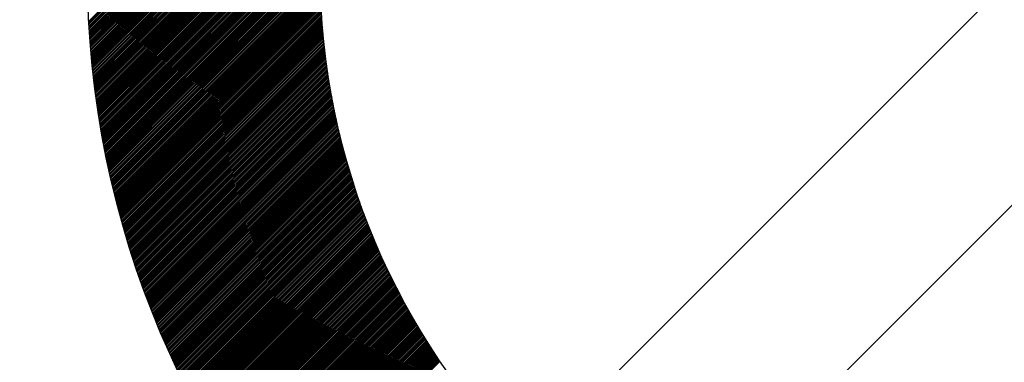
# Model space of a CAD drawing. Header units: millimetres. Extents: x -1753 to 37187, y -1972 to 14840.
# Tile 77 of 128: x 5086 to 5192, y 7297 to 7334. Entities that reach past the tile are written whole.
import ezdxf
from ezdxf.enums import TextEntityAlignment as Align

# ---------------------------------------------------------------- set-up
doc = ezdxf.new("R2010")
doc.units = ezdxf.units.MM
doc.header["$LTSCALE"] = 2
doc.header["$MEASUREMENT"] = 0
doc.linetypes.add('DASHED', pattern=[0.75, 0.5, -0.25])
doc.linetypes.add('HIDDEN', pattern=[0.375, 0.25, -0.125])
doc.layers.add('FIRE-SPKLR-EQP', color=1, linetype='Continuous', true_color=0xff0000)
doc.layers.add('FIRE-SPKLR-EQP-MPA-12SM-C', color=3, linetype='HIDDEN', true_color=0x00ff00)
doc.layers.add('GREY SCALE', color=9, linetype='Continuous', lineweight=0, true_color=0x808080)
doc.styles.get("Standard").update_dxf_attribs({"font": 'times.ttf'})

# ---------------------------------------------------------------- blocks, each defined once
blk = doc.blocks.new('SPKLR-EQP-PENDENT-68C')
at = {"layer": 'FIRE-SPKLR-EQP-MPA-12SM-C', "linetype": 'DASHED'}
blk.add_circle((0, 0), 2450, dxfattribs=at)
blk = doc.blocks.new('RCP LAYOUT')
at = {"layer": 'GREY SCALE', "lineweight": -3}
for p, q in [((1148.68, 3270), (11258.68, 13380)), ((5140.29, 7286.07), (5246.36, 7392.14)), ((5093.47, 7333.65), (5121.94, 7362.13)), ((5093.48, 7333.49), (5121.86, 7361.87)), ((5093.49, 7333.32), (5121.78, 7361.61)), ((5093.5, 7333.15), (5121.7, 7361.35)), ((5093.51, 7332.99), (5121.62, 7361.09)), ((5093.52, 7332.82), (5121.54, 7360.84)), ((5093.53, 7332.65), (5121.47, 7360.59)), ((5093.54, 7332.49), (5121.39, 7360.34)), ((5093.55, 7332.32), (5121.32, 7360.09)), ((5093.57, 7332.16), (5121.25, 7359.84)), ((5093.58, 7331.99), (5121.17, 7359.59)), ((5093.59, 7331.83), (5121.11, 7359.34)), ((5093.6, 7331.66), (5121.04, 7359.1)), ((5093.61, 7331.5), (5120.97, 7358.85)), ((5093.63, 7331.33), (5120.9, 7358.61)), ((5093.64, 7331.17), (5120.84, 7358.37)), ((5093.65, 7331.01), (5120.78, 7358.13)), ((5093.67, 7330.84), (5120.71, 7357.89)), ((5093.68, 7330.68), (5120.65, 7357.65)), ((5093.69, 7330.52), (5120.59, 7357.42)), ((5093.71, 7330.35), (5120.53, 7357.18)), ((5093.72, 7330.19), (5120.48, 7356.95)), ((5093.74, 7330.03), (5120.42, 7356.71)), ((5093.75, 7329.87), (5120.36, 7356.48)), ((5093.77, 7329.71), (5120.31, 7356.25)), ((5093.78, 7329.55), (5120.26, 7356.02)), ((5093.8, 7329.38), (5120.2, 7355.79)), ((5093.81, 7329.22), (5120.15, 7355.56)), ((5093.83, 7329.06), (5120.1, 7355.33)), ((5093.85, 7328.9), (5120.05, 7355.11)), ((5093.86, 7328.74), (5120, 7354.88)), ((5093.88, 7328.58), (5119.95, 7354.66)), ((5093.9, 7328.42), (5119.91, 7354.43)), ((5093.91, 7328.26), (5119.86, 7354.21)), ((5093.93, 7328.1), (5119.81, 7353.99)), ((5093.95, 7327.94), (5119.77, 7353.77)), ((5093.97, 7327.79), (5119.73, 7353.55)), ((5093.99, 7327.63), (5119.68, 7353.33)), ((5094, 7327.47), (5119.64, 7353.11)), ((5094.02, 7327.31), (5119.6, 7352.89)), ((5094.04, 7327.15), (5119.56, 7352.67)), ((5094.06, 7326.99), (5119.52, 7352.46)), ((5094.08, 7326.84), (5119.48, 7352.24)), ((5094.1, 7326.68), (5119.44, 7352.03)), ((5094.12, 7326.52), (5119.41, 7351.81)), ((5094.14, 7326.37), (5119.37, 7351.6)), ((5094.16, 7326.21), (5119.34, 7351.39)), ((5094.18, 7326.05), (5119.3, 7351.17)), ((5094.2, 7325.9), (5119.27, 7350.96)), ((5094.22, 7325.74), (5119.23, 7350.75)), ((5094.24, 7325.59), (5119.2, 7350.54)), ((5094.26, 7325.43), (5119.17, 7350.34)), ((5094.29, 7325.28), (5119.14, 7350.13)), ((5094.31, 7325.12), (5119.11, 7349.92)), ((5094.33, 7324.97), (5119.08, 7349.71)), ((5094.35, 7324.81), (5119.05, 7349.51)), ((5094.37, 7324.66), (5119.02, 7349.3)), ((5094.4, 7324.5), (5118.99, 7349.1)), ((5094.42, 7324.35), (5118.97, 7348.89)), ((5094.44, 7324.19), (5118.94, 7348.69)), ((5094.47, 7324.04), (5118.91, 7348.49)), ((5094.49, 7323.89), (5118.89, 7348.29)), ((5094.51, 7323.73), (5118.86, 7348.09)), ((5094.54, 7323.58), (5118.84, 7347.88)), ((5094.56, 7323.43), (5118.82, 7347.68)), ((5094.58, 7323.28), (5118.79, 7347.49)), ((5094.61, 7323.12), (5118.77, 7347.29)), ((5094.63, 7322.97), (5118.75, 7347.09)), ((5094.66, 7322.82), (5118.73, 7346.89)), ((5094.68, 7322.67), (5118.71, 7346.69)), ((5094.71, 7322.52), (5118.69, 7346.5)), ((5094.74, 7322.37), (5118.67, 7346.3)), ((5094.76, 7322.22), (5118.65, 7346.11)), ((5094.79, 7322.06), (5118.63, 7345.91)), ((5094.81, 7321.91), (5118.62, 7345.72)), ((5094.84, 7321.76), (5118.6, 7345.52)), ((5094.87, 7321.61), (5118.58, 7345.33)), ((5094.89, 7321.46), (5118.57, 7345.14)), ((5094.92, 7321.31), (5118.55, 7344.95)), ((5094.95, 7321.16), (5118.54, 7344.75)), ((5094.97, 7321.01), (5118.52, 7344.56)), ((5095, 7320.87), (5118.51, 7344.37)), ((5095.03, 7320.72), (5118.5, 7344.18)), ((5095.06, 7320.57), (5118.48, 7343.99)), ((5095.09, 7320.42), (5118.47, 7343.8)), ((5095.11, 7320.27), (5118.46, 7343.62)), ((5095.14, 7320.12), (5118.45, 7343.43)), ((5095.17, 7319.97), (5118.44, 7343.24)), ((5095.2, 7319.83), (5118.43, 7343.05)), ((5095.23, 7319.68), (5118.42, 7342.87)), ((5095.26, 7319.53), (5118.41, 7342.68)), ((5095.29, 7319.38), (5118.4, 7342.5)), ((5095.32, 7319.24), (5118.39, 7342.31)), ((5095.35, 7319.09), (5118.38, 7342.13)), ((5095.38, 7318.94), (5118.38, 7341.94)), ((5095.41, 7318.8), (5118.37, 7341.76)), ((5095.44, 7318.65), (5118.36, 7341.58)), ((5095.47, 7318.5), (5118.36, 7341.39)), ((5095.5, 7318.36), (5118.35, 7341.21)), ((5095.53, 7318.21), (5118.35, 7341.03)), ((5095.56, 7318.07), (5118.34, 7340.85)), ((5095.59, 7317.92), (5118.34, 7340.67)), ((5095.63, 7317.78), (5118.34, 7340.49)), ((5095.66, 7317.63), (5118.33, 7340.31)), ((5095.69, 7317.49), (5118.33, 7340.13)), ((5095.72, 7317.34), (5118.33, 7339.95)), ((5095.75, 7317.2), (5118.33, 7339.77)), ((5095.79, 7317.05), (5118.33, 7339.59)), ((5095.82, 7316.91), (5118.32, 7339.41)), ((5095.85, 7316.77), (5118.32, 7339.24)), ((5095.88, 7316.62), (5118.32, 7339.06)), ((5095.92, 7316.48), (5118.32, 7338.88)), ((5095.95, 7316.33), (5118.32, 7338.71)), ((5095.98, 7316.19), (5118.33, 7338.53)), ((5096.02, 7316.05), (5118.33, 7338.36)), ((5096.05, 7315.91), (5118.33, 7338.18)), ((5096.09, 7315.76), (5118.33, 7338.01)), ((5096.12, 7315.62), (5118.33, 7337.83)), ((5096.16, 7315.48), (5118.34, 7337.66)), ((5096.19, 7315.34), (5118.34, 7337.49)), ((5096.23, 7315.19), (5118.35, 7337.31)), ((5096.26, 7315.05), (5118.35, 7337.14)), ((5096.3, 7314.91), (5118.35, 7336.97)), ((5096.33, 7314.77), (5118.36, 7336.8)), ((5096.37, 7314.63), (5118.36, 7336.63)), ((5096.4, 7314.49), (5118.37, 7336.46)), ((5096.44, 7314.35), (5118.38, 7336.29)), ((5096.47, 7314.21), (5118.38, 7336.12)), ((5096.51, 7314.07), (5118.39, 7335.95)), ((5096.55, 7313.92), (5118.4, 7335.78)), ((5096.58, 7313.78), (5118.41, 7335.61)), ((5096.62, 7313.64), (5118.41, 7335.44)), ((5096.66, 7313.5), (5118.42, 7335.27)), ((5096.69, 7313.37), (5118.43, 7335.1)), ((5096.73, 7313.23), (5118.44, 7334.93)), ((5096.77, 7313.09), (5118.45, 7334.77)), ((5096.81, 7312.95), (5118.46, 7334.6)), ((5096.84, 7312.81), (5118.47, 7334.43)), ((5096.88, 7312.67), (5118.48, 7334.27)), ((5096.92, 7312.53), (5118.49, 7334.1)), ((5096.96, 7312.39), (5118.5, 7333.94)), ((5097, 7312.25), (5118.51, 7333.77)), ((5097.04, 7312.12), (5118.53, 7333.61)), ((5097.07, 7311.98), (5118.54, 7333.44)), ((5097.11, 7311.84), (5118.55, 7333.28)), ((5097.15, 7311.7), (5118.56, 7333.11)), ((5097.19, 7311.56), (5118.58, 7332.95)), ((5097.23, 7311.43), (5118.59, 7332.79)), ((5097.27, 7311.29), (5118.6, 7332.62)), ((5097.31, 7311.15), (5118.62, 7332.46)), ((5097.35, 7311.02), (5118.63, 7332.3)), ((5097.39, 7310.88), (5118.65, 7332.14)), ((5097.43, 7310.74), (5118.66, 7331.98)), ((5097.47, 7310.61), (5118.68, 7331.81)), ((5097.51, 7310.47), (5118.7, 7331.65)), ((5097.55, 7310.33), (5118.71, 7331.49)), ((5097.59, 7310.2), (5118.73, 7331.33)), ((5097.63, 7310.06), (5118.74, 7331.17)), ((5097.68, 7309.93), (5118.76, 7331.01)), ((5097.72, 7309.79), (5118.78, 7330.85)), ((5097.76, 7309.66), (5118.8, 7330.7)), ((5097.8, 7309.52), (5118.82, 7330.54)), ((5097.84, 7309.39), (5118.83, 7330.38)), ((5097.88, 7309.25), (5118.85, 7330.22)), ((5097.93, 7309.12), (5118.87, 7330.06)), ((5097.97, 7308.98), (5118.89, 7329.9)), ((5098.01, 7308.85), (5118.91, 7329.75)), ((5098.05, 7308.71), (5118.93, 7329.59)), ((5098.1, 7308.58), (5118.95, 7329.43)), ((5098.14, 7308.45), (5118.97, 7329.28)), ((5098.18, 7308.31), (5118.99, 7329.12)), ((5098.23, 7308.18), (5119.01, 7328.97)), ((5098.27, 7308.05), (5119.03, 7328.81)), ((5098.31, 7307.91), (5119.06, 7328.66)), ((5098.36, 7307.78), (5119.08, 7328.5)), ((5098.4, 7307.65), (5119.1, 7328.35)), ((5098.45, 7307.52), (5119.12, 7328.19)), ((5098.49, 7307.38), (5119.15, 7328.04)), ((5098.53, 7307.25), (5119.17, 7327.88)), ((5098.58, 7307.12), (5119.19, 7327.73)), ((5098.62, 7306.99), (5119.22, 7327.58)), ((5098.67, 7306.85), (5119.24, 7327.43)), ((5098.71, 7306.72), (5119.26, 7327.27)), ((5098.76, 7306.59), (5119.29, 7327.12)), ((5098.8, 7306.46), (5119.31, 7326.97)), ((5098.85, 7306.33), (5119.34, 7326.82)), ((5098.89, 7306.2), (5119.36, 7326.67)), ((5098.94, 7306.07), (5119.39, 7326.51)), ((5098.99, 7305.93), (5119.41, 7326.36)), ((5099.03, 7305.8), (5119.44, 7326.21)), ((5099.08, 7305.67), (5119.47, 7326.06)), ((5099.13, 7305.54), (5119.49, 7325.91)), ((5099.17, 7305.41), (5119.52, 7325.76)), ((5099.22, 7305.28), (5119.55, 7325.61)), ((5099.27, 7305.15), (5119.58, 7325.46)), ((5099.31, 7305.02), (5119.6, 7325.31)), ((5099.36, 7304.89), (5119.63, 7325.17)), ((5099.41, 7304.76), (5119.66, 7325.02)), ((5099.45, 7304.63), (5119.69, 7324.87)), ((5099.5, 7304.51), (5119.72, 7324.72)), ((5099.55, 7304.38), (5119.75, 7324.57)), ((5099.6, 7304.25), (5119.78, 7324.43)), ((5099.64, 7304.12), (5119.8, 7324.28)), ((5099.69, 7303.99), (5119.83, 7324.13)), ((5099.74, 7303.86), (5119.86, 7323.98)), ((5099.79, 7303.73), (5119.89, 7323.84)), ((5099.84, 7303.6), (5119.93, 7323.69)), ((5099.89, 7303.48), (5119.96, 7323.55)), ((5099.94, 7303.35), (5119.99, 7323.4)), ((5099.98, 7303.22), (5120.02, 7323.25)), ((5100.03, 7303.09), (5120.05, 7323.11)), ((5100.08, 7302.97), (5120.08, 7322.96)), ((5100.13, 7302.84), (5120.11, 7322.82)), ((5100.18, 7302.71), (5120.15, 7322.68)), ((5100.23, 7302.58), (5120.18, 7322.53)), ((5100.28, 7302.46), (5120.21, 7322.39)), ((5100.33, 7302.33), (5120.24, 7322.24)), ((5100.38, 7302.2), (5120.28, 7322.1)), ((5100.43, 7302.08), (5120.31, 7321.96)), ((5100.48, 7301.95), (5120.35, 7321.81)), ((5100.53, 7301.83), (5120.38, 7321.67)), ((5100.58, 7301.7), (5120.41, 7321.53)), ((5100.64, 7301.57), (5120.45, 7321.39)), ((5100.69, 7301.45), (5120.48, 7321.24)), ((5100.74, 7301.32), (5120.52, 7321.1)), ((5100.79, 7301.2), (5120.55, 7320.96)), ((5100.84, 7301.07), (5120.59, 7320.82)), ((5100.89, 7300.95), (5120.62, 7320.68)), ((5100.94, 7300.82), (5120.66, 7320.54)), ((5101, 7300.7), (5120.7, 7320.4)), ((5101.05, 7300.57), (5120.73, 7320.26)), ((5101.1, 7300.45), (5120.77, 7320.12)), ((5101.15, 7300.32), (5120.81, 7319.98)), ((5101.2, 7300.2), (5120.84, 7319.84)), ((5101.26, 7300.07), (5120.88, 7319.7)), ((5101.31, 7299.95), (5120.92, 7319.56)), ((5101.36, 7299.83), (5120.95, 7319.42)), ((5101.42, 7299.7), (5120.99, 7319.28)), ((5101.47, 7299.58), (5121.03, 7319.14)), ((5101.52, 7299.45), (5121.07, 7319)), ((5101.58, 7299.33), (5121.11, 7318.86)), ((5101.63, 7299.21), (5121.15, 7318.73)), ((5101.68, 7299.08), (5121.19, 7318.59)), ((5101.74, 7298.96), (5121.22, 7318.45)), ((5101.79, 7298.84), (5121.26, 7318.31)), ((5101.84, 7298.72), (5121.3, 7318.18)), ((5101.9, 7298.59), (5121.34, 7318.04)), ((5101.95, 7298.47), (5121.38, 7317.9)), ((5102.01, 7298.35), (5121.42, 7317.77)), ((5102.06, 7298.23), (5121.46, 7317.63)), ((5102.12, 7298.1), (5121.51, 7317.49)), ((5102.17, 7297.98), (5121.55, 7317.36)), ((5102.23, 7297.86), (5121.59, 7317.22)), ((5102.28, 7297.74), (5121.63, 7317.09)), ((5102.34, 7297.62), (5121.67, 7316.95)), ((5102.39, 7297.5), (5121.71, 7316.82)), ((5102.45, 7297.38), (5121.75, 7316.68)), ((5102.5, 7297.25), (5121.8, 7316.55)), ((5102.56, 7297.13), (5121.84, 7316.41)), ((5102.62, 7297.01), (5121.88, 7316.28)), ((5102.67, 7296.89), (5121.93, 7316.15)), ((5102.73, 7296.77), (5121.97, 7316.01)), ((5102.78, 7296.65), (5122.01, 7315.88)), ((5102.84, 7296.53), (5122.06, 7315.75)), ((5102.9, 7296.41), (5122.1, 7315.61)), ((5102.95, 7296.29), (5122.14, 7315.48)), ((5103.01, 7296.17), (5122.19, 7315.35)), ((5103.07, 7296.05), (5122.23, 7315.21)), ((5103.13, 7295.93), (5122.28, 7315.08)), ((5103.18, 7295.81), (5122.32, 7314.95)), ((5103.24, 7295.69), (5122.37, 7314.82)), ((5103.3, 7295.57), (5122.41, 7314.69)), ((5103.36, 7295.45), (5122.46, 7314.56)), ((5103.41, 7295.34), (5122.5, 7314.42)), ((5103.47, 7295.22), (5122.55, 7314.29)), ((5103.53, 7295.1), (5122.59, 7314.16)), ((5103.59, 7294.98), (5122.64, 7314.03)), ((5103.65, 7294.86), (5122.69, 7313.9)), ((5103.7, 7294.74), (5122.73, 7313.77)), ((5103.76, 7294.62), (5122.78, 7313.64)), ((5103.82, 7294.51), (5122.83, 7313.51)), ((5103.88, 7294.39), (5122.87, 7313.38)), ((5103.94, 7294.27), (5122.92, 7313.25)), ((5104, 7294.15), (5122.97, 7313.12)), ((5104.06, 7294.04), (5123.02, 7312.99)), ((5104.12, 7293.92), (5123.06, 7312.87)), ((5104.18, 7293.8), (5123.11, 7312.74)), ((5104.24, 7293.68), (5123.16, 7312.61)), ((5104.3, 7293.57), (5123.21, 7312.48)), ((5104.36, 7293.45), (5123.26, 7312.35)), ((5104.42, 7293.33), (5123.31, 7312.22)), ((5104.48, 7293.22), (5123.36, 7312.1)), ((5104.54, 7293.1), (5123.41, 7311.97)), ((5104.6, 7292.98), (5123.46, 7311.84)), ((5104.66, 7292.87), (5123.51, 7311.72)), ((5104.72, 7292.75), (5123.56, 7311.59)), ((5104.78, 7292.63), (5123.61, 7311.46)), ((5104.84, 7292.52), (5123.66, 7311.34)), ((5104.9, 7292.4), (5123.71, 7311.21)), ((5104.96, 7292.29), (5123.76, 7311.08)), ((5105.02, 7292.17), (5123.81, 7310.96)), ((5105.08, 7292.06), (5123.86, 7310.83)), ((5105.15, 7291.94), (5123.91, 7310.71)), ((5105.21, 7291.83), (5123.96, 7310.58)), ((5105.27, 7291.71), (5124.01, 7310.45)), ((5105.33, 7291.6), (5124.06, 7310.33)), ((5105.39, 7291.48), (5124.12, 7310.21)), ((5105.46, 7291.37), (5124.17, 7310.08)), ((5105.52, 7291.25), (5124.22, 7309.96)), ((5105.58, 7291.14), (5124.27, 7309.83)), ((5105.64, 7291.02), (5124.33, 7309.71)), ((5105.71, 7290.91), (5124.38, 7309.58)), ((5105.77, 7290.8), (5124.43, 7309.46)), ((5105.83, 7290.68), (5124.49, 7309.34)), ((5105.89, 7290.57), (5124.54, 7309.21)), ((5105.96, 7290.45), (5124.59, 7309.09)), ((5106.02, 7290.34), (5124.65, 7308.97)), ((5106.08, 7290.23), (5124.7, 7308.84)), ((5106.15, 7290.11), (5124.75, 7308.72)), ((5106.21, 7290), (5124.81, 7308.6)), ((5106.27, 7289.89), (5124.86, 7308.48)), ((5106.34, 7289.78), (5124.92, 7308.36)), ((5106.4, 7289.66), (5124.97, 7308.23)), ((5106.47, 7289.55), (5125.03, 7308.11)), ((5106.53, 7289.44), (5125.08, 7307.99)), ((5106.6, 7289.33), (5125.14, 7307.87)), ((5106.66, 7289.21), (5125.19, 7307.75)), ((5106.72, 7289.1), (5125.25, 7307.63)), ((5106.79, 7288.99), (5125.31, 7307.51)), ((5106.85, 7288.88), (5125.36, 7307.39)), ((5106.92, 7288.77), (5125.42, 7307.27)), ((5106.98, 7288.65), (5125.48, 7307.14)), ((5107.05, 7288.54), (5125.53, 7307.02)), ((5107.12, 7288.43), (5125.59, 7306.9)), ((5107.18, 7288.32), (5125.65, 7306.79)), ((5107.25, 7288.21), (5125.7, 7306.67)), ((5107.31, 7288.1), (5125.76, 7306.55)), ((5107.38, 7287.99), (5125.82, 7306.43)), ((5107.44, 7287.88), (5125.88, 7306.31)), ((5107.51, 7287.77), (5125.93, 7306.19)), ((5107.58, 7287.65), (5125.99, 7306.07)), ((5107.64, 7287.54), (5126.05, 7305.95)), ((5107.71, 7287.43), (5126.11, 7305.83)), ((5107.78, 7287.32), (5126.17, 7305.72)), ((5107.84, 7287.21), (5126.23, 7305.6)), ((5107.91, 7287.1), (5126.29, 7305.48)), ((5107.98, 7286.99), (5126.34, 7305.36)), ((5108.04, 7286.88), (5126.4, 7305.24)), ((5108.11, 7286.77), (5126.46, 7305.13)), ((5108.18, 7286.67), (5126.52, 7305.01)), ((5108.25, 7286.56), (5126.58, 7304.89)), ((5108.31, 7286.45), (5126.64, 7304.78)), ((5108.38, 7286.34), (5126.7, 7304.66)), ((5108.45, 7286.23), (5126.76, 7304.54)), ((5108.52, 7286.12), (5126.82, 7304.43)), ((5108.58, 7286.01), (5126.88, 7304.31)), ((5108.65, 7285.9), (5126.95, 7304.2)), ((5108.72, 7285.79), (5127.01, 7304.08)), ((5108.79, 7285.69), (5127.07, 7303.96)), ((5108.86, 7285.58), (5127.13, 7303.85)), ((5108.93, 7285.47), (5127.19, 7303.73)), ((5109, 7285.36), (5127.25, 7303.62)), ((5109.06, 7285.25), (5127.31, 7303.5)), ((5109.13, 7285.15), (5127.38, 7303.39)), ((5109.2, 7285.04), (5127.44, 7303.27)), ((5109.27, 7284.93), (5127.5, 7303.16)), ((5109.34, 7284.82), (5127.56, 7303.05)), ((5109.41, 7284.72), (5127.63, 7302.93)), ((5109.48, 7284.61), (5127.69, 7302.82)), ((5109.55, 7284.5), (5127.75, 7302.7)), ((5109.62, 7284.39), (5127.81, 7302.59)), ((5109.69, 7284.29), (5127.88, 7302.48)), ((5109.76, 7284.18), (5127.94, 7302.36)), ((5109.83, 7284.07), (5128.01, 7302.25)), ((5109.9, 7283.97), (5128.07, 7302.14)), ((5109.97, 7283.86), (5128.13, 7302.02)), ((5110.04, 7283.75), (5128.2, 7301.91)), ((5110.11, 7283.65), (5128.26, 7301.8)), ((5110.18, 7283.54), (5128.33, 7301.69)), ((5110.25, 7283.44), (5128.39, 7301.57)), ((5110.32, 7283.33), (5128.46, 7301.46)), ((5110.4, 7283.23), (5128.52, 7301.35)), ((5110.47, 7283.12), (5128.59, 7301.24)), ((5110.54, 7283.01), (5128.65, 7301.13)), ((5110.61, 7282.91), (5128.72, 7301.02)), ((5110.68, 7282.8), (5128.78, 7300.91)), ((5110.75, 7282.7), (5128.85, 7300.79)), ((5110.82, 7282.59), (5128.91, 7300.68)), ((5110.9, 7282.49), (5128.98, 7300.57)), ((5110.97, 7282.38), (5129.05, 7300.46)), ((5111.04, 7282.28), (5129.11, 7300.35)), ((5111.11, 7282.18), (5129.18, 7300.24)), ((5111.18, 7282.07), (5129.25, 7300.13)), ((5111.26, 7281.97), (5129.31, 7300.02)), ((5111.33, 7281.86), (5129.38, 7299.91)), ((5111.4, 7281.76), (5129.45, 7299.8)), ((5111.48, 7281.65), (5129.52, 7299.69)), ((5111.55, 7281.55), (5129.58, 7299.58)), ((5111.62, 7281.45), (5129.65, 7299.48)), ((5111.69, 7281.34), (5129.72, 7299.37)), ((5111.77, 7281.24), (5129.79, 7299.26)), ((5111.84, 7281.14), (5129.85, 7299.15)), ((5111.92, 7281.03), (5129.92, 7299.04)), ((5111.99, 7280.93), (5129.99, 7298.93)), ((5112.06, 7280.83), (5130.06, 7298.82)), ((5112.14, 7280.72), (5130.13, 7298.72)), ((5112.21, 7280.62), (5130.2, 7298.61)), ((5112.28, 7280.52), (5130.27, 7298.5)), ((5112.36, 7280.42), (5130.34, 7298.39)), ((5112.43, 7280.31), (5130.41, 7298.29)), ((5112.51, 7280.21), (5130.48, 7298.18)), ((5112.58, 7280.11), (5130.55, 7298.07)), ((5112.66, 7280.01), (5130.62, 7297.97)), ((5112.73, 7279.91), (5130.69, 7297.86)), ((5112.81, 7279.8), (5130.76, 7297.75)), ((5112.88, 7279.7), (5130.83, 7297.65)), ((5112.96, 7279.6), (5130.9, 7297.54)), ((5113.03, 7279.5), (5130.97, 7297.43)), ((5113.11, 7279.4), (5131.04, 7297.33)), ((5113.18, 7279.3), (5131.11, 7297.22)), ((5113.26, 7279.19), (5131.18, 7297.12))]:
    blk.add_line(p, q, dxfattribs=at)
for radius in [100, 75]:
    blk.add_circle((5193.32, 7339.11), radius, dxfattribs=at)
for tag, p in [('EXIT', (2198, 13730)), ('EXIT', (15225, 13730)), ('E', (15529.99, 8869.99)), ('E', (15529.99, 7669.99)), ('E', (15529.99, 5869.99)), ('E', (15529.99, 4669.96)), ('EXIT', (13114.86, 3718.64)), ('E', (11657, 3149.92)), ('E', (13457, 3149.92)), ('E', (15257.01, 3149.72)), ('E', (16457.43, 3149.81)), ('EXIT', (15988.31, 2270)), ('E', (1505, 1600)), ('E', (2705, 1600)), ('E', (3905, 1600)), ('E', (5105, 1600)), ('E', (6305, 1600)), ('E', (7505, 1600)), ('E', (8705, 1600)), ('E', (11657, 1349.95)), ('E', (13557, 1350)), ('E', (14757, 1350)), ('EXIT', (6723.48, 950))]:
    blk.add_attdef(tag, text='', height=100, dxfattribs=at).set_placement(p, align=Align.MIDDLE_CENTER)
blk.add_attdef('E', text='', height=100, rotation=44.9147, dxfattribs=at).set_placement((13564.52, 5892.8), align=Align.MIDDLE_CENTER)

msp = doc.modelspace()

# ---------------------------------------------------------------- block references
at = {"layer": 'FIRE-SPKLR-EQP'}
for p in [(4700, 9330), (4700, 7007.31), (7600, 6255)]:
    msp.add_blockref('SPKLR-EQP-PENDENT-68C', p, dxfattribs=at)
at = {"layer": 'GREY SCALE', "lineweight": -3}
msp.add_blockref('RCP LAYOUT', (0, 0), dxfattribs=at)

doc.saveas('drawing.dxf')
